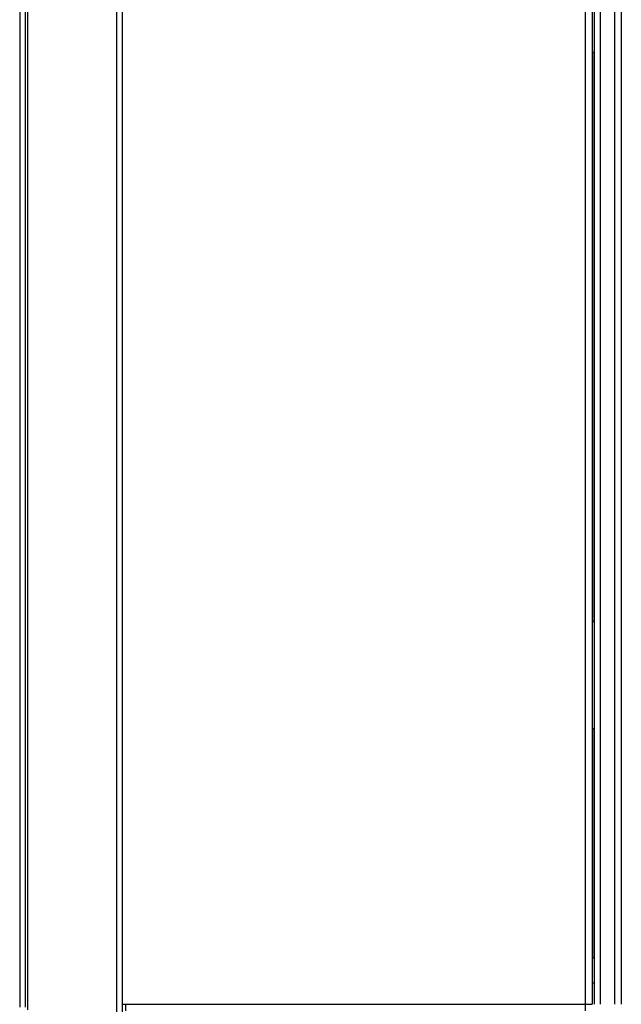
# Model space of a CAD drawing. Header units: millimetres. Extents: x 70 to 350, y 17 to 416.
# Tile 8 of 35: x 155 to 177, y 44 to 80. Entities that reach past the tile are written whole.
import ezdxf

# ---------------------------------------------------------------- set-up
doc = ezdxf.new("R2010")
doc.units = ezdxf.units.MM
for name, color, linetype in [('126.978_AUSSENBL', 7, 'Continuous'), ('127.916_BODENWAN', 7, 'Continuous'), ('128.969_TRÄGER_Z', 7, 'Continuous'), ('129.004_BOHNENBE', 7, 'Continuous'), ('137.704_TASSENBL', 7, 'Continuous'), ('Standard', 7, 'Continuous')]:
    doc.layers.add(name, color=color, linetype=linetype)

# ---------------------------------------------------------------- blocks, each defined once
blk = doc.blocks.new('SE1')
at = {"layer": '126.978_AUSSENBL', "color": 7, "linetype": 'Continuous'}
for p, q in [((177.077, 43.811), (177.077, 137.311)), ((177.317, 137.331), (177.317, 43.811)), ((176.317, 43.811), (176.317, 136.551)), ((176.533, 136.551), (176.533, 43.811)), ((176.301, 79.271), (176.237, 79.271)), ((176.301, 58.071), (176.301, 79.271)), ((176.317, 79.271), (176.301, 79.271)), ((176.237, 58.071), (176.301, 58.071)), ((176.301, 58.071), (176.317, 58.071)), ((176.301, 54.071), (176.237, 54.071)), ((176.317, 54.071), (176.301, 54.071)), ((176.301, 45.531), (176.301, 54.071)), ((176.301, 45.531), (176.237, 45.531)), ((176.317, 45.531), (176.301, 45.531))]:
    blk.add_line(p, q, dxfattribs=at)
at = {"layer": '127.916_BODENWAN', "color": 7, "linetype": 'Continuous'}
blk.add_line((176.237, 44.611), (176.317, 44.611), dxfattribs=at)
at = {"layer": '128.969_TRÄGER_Z', "color": 7, "linetype": 'Continuous'}
for p, q in [((158.521, 39.78), (158.521, 124.554)), ((158.717, 124.568), (158.717, 39.794))]:
    blk.add_line(p, q, dxfattribs=at)
at = {"layer": '129.004_BOHNENBE', "color": 7, "linetype": 'Continuous'}
for p, q in [((154.9, 123.878), (154.9, 43.707)), ((155.1, 123.878), (155.1, 43.707)), ((155.2, 43.607), (155.2, 123.978))]:
    blk.add_line(p, q, dxfattribs=at)
at = {"layer": '137.704_TASSENBL', "color": 7, "linetype": 'Continuous'}
for p, q in [((175.987, 43.821), (175.987, 136.221)), ((176.237, 136.221), (176.237, 43.821)), ((158.717, 43.821), (158.837, 43.821)), ((158.837, 43.821), (175.987, 43.821)), ((158.837, 43.821), (158.837, 43.571)), ((175.987, 43.821), (176.237, 43.821)), ((175.987, 43.571), (175.987, 43.821))]:
    blk.add_line(p, q, dxfattribs=at)

msp = doc.modelspace()

# ---------------------------------------------------------------- block references
at = {"layer": 'Standard'}
msp.add_blockref('SE1', (0, 0), dxfattribs=at)

doc.saveas('drawing.dxf')
